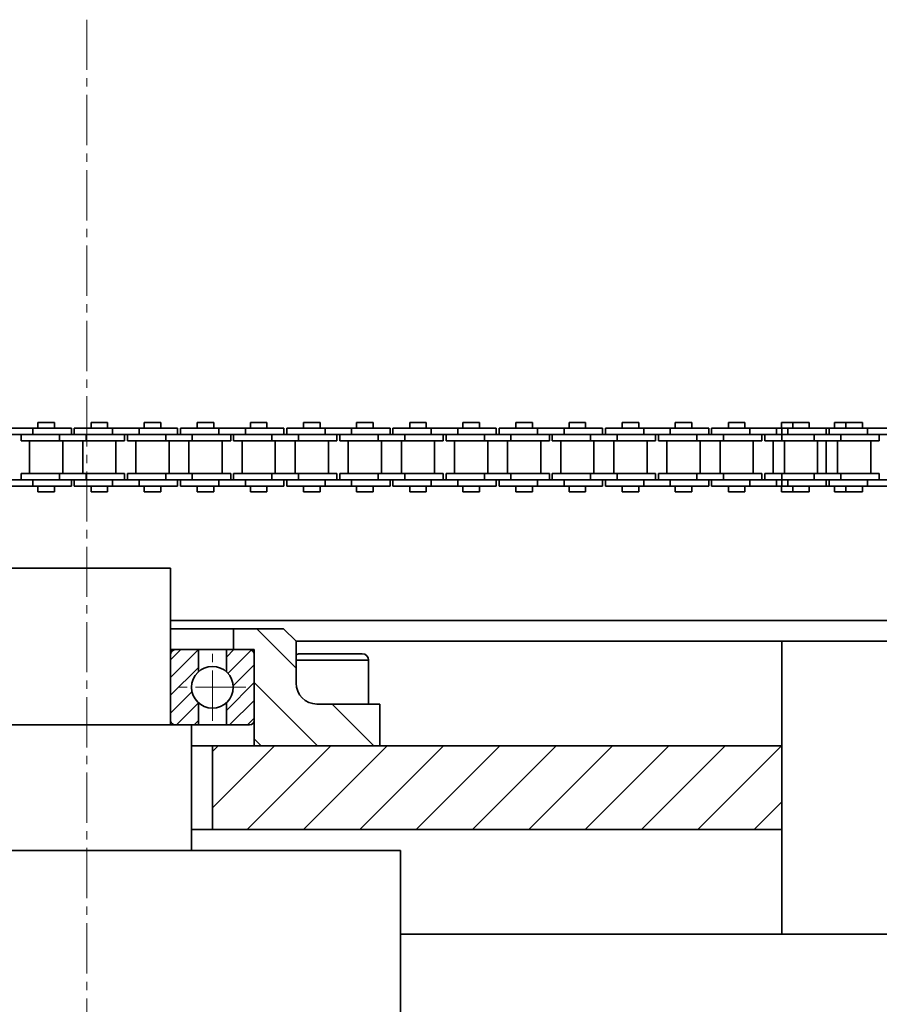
# Model space of a CAD drawing. Header units: millimetres. Extents: x 2945 to 26725, y -1082 to 16127.
# Tile 75 of 151: x 12569 to 12775, y 7665 to 7900. Entities that reach past the tile are written whole.
import ezdxf

# ---------------------------------------------------------------- set-up
doc = ezdxf.new("R2010")
doc.units = ezdxf.units.MM
doc.linetypes.add('点画线', pattern=[18, 12, -2, 2, -2])
for name, color, linetype, lineweight in [('中心线层', 1, '点画线', 18), ('几何体', 7, 'Continuous', 35), ('剖面线', 4, 'Continuous', 18), ('剖面线层', 4, 'Continuous', 18)]:
    doc.layers.add(name, color=color, linetype=linetype, lineweight=lineweight)
pattern_1 = [(45, (0, 0), (-2.121320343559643, 2.121320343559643), [])]

msp = doc.modelspace()

# ---------------------------------------------------------------- hatches: boundary and pattern name
at = {"layer": '剖面线'}
h = msp.add_hatch(dxfattribs=at)
h.set_pattern_fill('ANSI31', color=256, style=0, pattern_type=0)
h.set_pattern_definition([(135.0000000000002, (0, 0), (-6.735192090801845, -6.735192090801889), [])])
edge = h.paths.add_edge_path(flags=0)
edge.add_line((12655.25440187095, 7726.851522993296), (12655.25440187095, 7736.851522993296))
edge.add_line((12655.25440187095, 7736.851522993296), (12640.25440187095, 7736.851522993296))
edge.add_arc((12640.25440187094, 7741.851522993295), 4.999999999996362, 180, 270.0000000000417)
edge.add_line((12635.25440187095, 7741.851522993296), (12635.25440187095, 7751.851522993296))
edge.add_line((12635.25440187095, 7751.851522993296), (12632.25440187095, 7754.851522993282))
edge.add_line((12632.25440187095, 7754.851522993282), (12620.25440187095, 7754.851522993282))
edge.add_line((12620.25440187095, 7754.851522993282), (12620.25440187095, 7749.851522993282))
edge.add_line((12620.25440187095, 7749.851522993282), (12625.25440187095, 7749.851522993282))
edge.add_line((12625.25440187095, 7749.851522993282), (12625.25440187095, 7726.851522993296))
edge.add_line((12625.25440187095, 7726.851522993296), (12655.25440187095, 7726.851522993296))
h = msp.add_hatch(dxfattribs=at)
h.set_pattern_fill('ANSI31', color=256, style=0, pattern_type=0)
h.set_pattern_definition([(45, (0, 0), (-6.735192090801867, 6.735192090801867), [])])
h.paths.add_polyline_path([(12615.254401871, 7706.851522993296), (12751.43283301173, 7706.851522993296), (12751.43283301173, 7726.851522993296), (12615.254401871, 7726.851522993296)], flags=0)
at = {"layer": '剖面线层'}
h = msp.add_hatch(dxfattribs=at)
h.set_pattern_fill('无图案', color=256, style=0, pattern_type=0)
h.set_pattern_definition(pattern_1)
edge = h.paths.add_edge_path(flags=0)
edge.add_line((12605.25467561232, 7732.951520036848), (12605.25467561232, 7748.751519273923))
edge.add_line((12605.25467561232, 7748.751519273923), (12605.25467561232, 7749.851522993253))
edge.add_line((12605.25467561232, 7749.851522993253), (12606.35426209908, 7749.851522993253))
edge.add_arc((12606.3533889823, 7748.752809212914), 1.098714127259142, 89.95446867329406, 180.0672677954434)
edge.add_line((12605.25467561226, 7748.75151927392), (12605.25467561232, 7749.851522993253))
edge.add_line((12605.25467561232, 7749.851522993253), (12606.35426209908, 7749.851522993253))
edge.add_line((12606.35426209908, 7749.851522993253), (12611.920859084, 7749.851522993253))
edge.add_line((12611.920859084, 7749.851522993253), (12611.920859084, 7744.565080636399))
edge.add_arc((12615.25428770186, 7740.851489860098), 4.990240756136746, 131.9120853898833, 179.9999999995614)
edge.add_arc((12615.25428771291, 7740.851489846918), 4.990240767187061, 179.9999998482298, 228.0879154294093)
edge.add_line((12611.92085914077, 7737.137899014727), (12611.920859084, 7731.851516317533))
edge.add_line((12611.920859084, 7731.851516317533), (12610.25479005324, 7731.851516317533))
edge.add_line((12610.25479005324, 7731.851516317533), (12606.35426209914, 7731.851516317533))
edge.add_arc((12606.35328751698, 7732.950128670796), 1.098612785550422, 179.9274362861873, 270.0508272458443)
h = msp.add_hatch(dxfattribs=at)
h.set_pattern_fill('无图案', color=256, style=0, pattern_type=0)
h.set_pattern_definition(pattern_1)
edge = h.paths.add_edge_path(flags=0)
edge.add_line((12625.2538998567, 7732.951520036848), (12625.2538998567, 7748.751519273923))
edge.add_line((12625.2538998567, 7748.751519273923), (12625.2538998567, 7749.851522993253))
edge.add_line((12625.2538998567, 7749.851522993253), (12624.15431337, 7749.851522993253))
edge.add_arc((12624.1551864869, 7748.752809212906), 1.098714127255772, 359.9327322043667, 450.0455313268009)
edge.add_line((12625.2538998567, 7748.751519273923), (12625.2538998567, 7749.851522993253))
edge.add_line((12625.2538998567, 7749.851522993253), (12624.15431337, 7749.851522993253))
edge.add_line((12624.15431337, 7749.851522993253), (12618.58771638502, 7749.851522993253))
edge.add_line((12618.58771638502, 7749.851522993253), (12618.58771638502, 7744.565080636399))
edge.add_arc((12615.25428776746, 7740.851489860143), 4.990240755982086, 359.9999999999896, 408.0879146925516)
edge.add_arc((12615.25428778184, 7740.851489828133), 4.990240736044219, 311.9120849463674, 360.0000000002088)
edge.add_line((12618.58771638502, 7737.137899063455), (12618.58771638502, 7731.851516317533))
edge.add_line((12618.58771638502, 7731.851516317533), (12620.25378541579, 7731.851516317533))
edge.add_line((12620.25378541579, 7731.851516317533), (12624.15431336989, 7731.851516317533))
edge.add_arc((12624.1552879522, 7732.950128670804), 1.098612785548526, 269.9491727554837, 360.0725637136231)

# ---------------------------------------------------------------- linework, layer by layer
at = {"layer": '中心线层'}
for p, q in [((12585.254401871, 7900.461099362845), (12585.254401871, 4976.200472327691)), ((12615.25428773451, 7732.861249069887), (12615.25428773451, 7748.841730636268)), ((12623.24452851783, 7740.85148985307), (12607.26404695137, 7740.85148985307))]:
    msp.add_line(p, q, dxfattribs=at)
at = {"layer": '几何体'}
for p, q in [((12573.53670485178, 7804.15372270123), (12573.53670485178, 7802.778722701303)), ((12577.49670485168, 7804.15372270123), (12573.53670485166, 7804.15372270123)), ((12577.49670485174, 7802.778722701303), (12577.49670485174, 7804.15372270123)), ((12586.23668738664, 7804.15372270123), (12586.23668738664, 7802.778722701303)), ((12590.19668738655, 7804.15372270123), (12586.23668738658, 7804.15372270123)), ((12590.19668738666, 7802.778722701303), (12590.19668738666, 7804.15372270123)), ((12598.93668738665, 7804.15372270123), (12598.93668738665, 7802.778722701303)), ((12602.89668738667, 7804.15372270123), (12598.93668738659, 7804.15372270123)), ((12602.89668738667, 7802.778722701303), (12602.89668738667, 7804.15372270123)), ((12611.63666992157, 7804.15372270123), (12611.63666992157, 7802.778722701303)), ((12615.59666992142, 7804.15372270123), (12611.63666992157, 7804.15372270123)), ((12615.59666992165, 7802.778722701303), (12615.59666992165, 7804.15372270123)), ((12624.33666992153, 7804.15372270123), (12624.33666992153, 7802.778722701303)), ((12628.29666992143, 7804.15372270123), (12624.33666992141, 7804.15372270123)), ((12628.29666992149, 7802.778722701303), (12628.29666992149, 7804.15372270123)), ((12637.03665245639, 7804.15372270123), (12637.03665245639, 7802.778722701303)), ((12640.99665245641, 7804.15372270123), (12637.03665245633, 7804.15372270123)), ((12640.99665245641, 7802.778722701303), (12640.99665245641, 7804.15372270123)), ((12649.7366524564, 7804.15372270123), (12649.7366524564, 7802.778722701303)), ((12653.69665245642, 7804.15372270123), (12649.73665245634, 7804.15372270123)), ((12653.69665245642, 7802.778722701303), (12653.69665245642, 7804.15372270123)), ((12662.43663499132, 7804.15372270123), (12662.43663499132, 7802.778722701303)), ((12666.39663499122, 7804.15372270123), (12662.43663499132, 7804.15372270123)), ((12666.3966349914, 7802.778722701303), (12666.3966349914, 7804.15372270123)), ((12675.13663499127, 7804.15372270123), (12675.13663499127, 7802.778722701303)), ((12679.09663499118, 7804.15372270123), (12675.13663499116, 7804.15372270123)), ((12679.09663499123, 7802.778722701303), (12679.09663499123, 7804.15372270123)), ((12687.83661752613, 7804.15372270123), (12687.83661752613, 7802.778722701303)), ((12691.79661752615, 7804.15372270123), (12687.83661752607, 7804.15372270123)), ((12691.79661752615, 7802.778722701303), (12691.79661752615, 7804.15372270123)), ((12700.53661752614, 7804.15372270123), (12700.53661752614, 7802.778722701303)), ((12704.49661752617, 7804.15372270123), (12700.53661752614, 7804.15372270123)), ((12704.49661752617, 7802.778722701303), (12704.49661752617, 7804.15372270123)), ((12713.23660006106, 7804.15372270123), (12713.23660006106, 7802.778722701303)), ((12717.19660006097, 7804.15372270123), (12713.23660006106, 7804.15372270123)), ((12717.19660006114, 7802.778722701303), (12717.19660006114, 7804.15372270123)), ((12725.93660006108, 7804.15372270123), (12725.93660006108, 7802.778722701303)), ((12729.89660006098, 7804.15372270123), (12725.93660006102, 7804.15372270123)), ((12729.8966000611, 7802.778722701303), (12729.8966000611, 7804.15372270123)), ((12738.63658259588, 7804.15372270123), (12738.63658259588, 7802.778722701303)), ((12742.5965825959, 7804.15372270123), (12738.63658259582, 7804.15372270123)), ((12742.5965825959, 7802.778722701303), (12742.5965825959, 7804.15372270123)), ((12751.33658259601, 7804.15372270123), (12751.33658259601, 7802.778722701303)), ((12754.01487912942, 7804.15372270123), (12751.33658259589, 7804.15372270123)), ((12754.01487912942, 7804.153722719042), (12754.01487912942, 7802.778722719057)), ((12755.99487912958, 7804.153722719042), (12754.01487912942, 7804.153722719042)), ((12757.9748791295, 7804.153722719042), (12755.99487912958, 7804.153722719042)), ((12757.97487912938, 7802.778722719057), (12757.97487912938, 7804.153722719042)), ((12764.03656513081, 7804.15372270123), (12764.03656513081, 7802.778722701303)), ((12766.71486953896, 7804.15372270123), (12764.03656513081, 7804.15372270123)), ((12766.7148695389, 7804.15372270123), (12766.7148695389, 7802.778722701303)), ((12768.69486953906, 7804.15372270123), (12766.71486953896, 7804.15372270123)), ((12770.67486953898, 7804.15372270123), (12768.69486953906, 7804.15372270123)), ((12770.67486953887, 7802.778722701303), (12770.67486953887, 7804.15372270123)), ((12572.34170485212, 7802.778722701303), (12565.9917048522, 7802.778722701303)), ((12572.34170485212, 7801.278722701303), (12565.9917048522, 7801.278722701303)), ((12569.5167355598, 7801.27872279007), (12569.5167355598, 7799.778722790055)), ((12572.34170485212, 7802.778722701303), (12572.34170485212, 7801.278722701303)), ((12581.5167048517, 7802.778722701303), (12572.34170485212, 7802.778722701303)), ((12578.69173556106, 7801.27872279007), (12572.34170485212, 7801.27872279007)), ((12578.69173556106, 7801.27872279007), (12578.69173556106, 7799.778722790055)), ((12585.0417355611, 7801.27872279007), (12578.69173556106, 7801.27872279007)), ((12581.5167048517, 7801.278722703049), (12581.5167048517, 7802.778722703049)), ((12582.21668738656, 7802.778722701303), (12582.21668738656, 7801.278722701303)), ((12591.39168738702, 7802.778722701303), (12582.21668738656, 7802.778722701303)), ((12585.0417355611, 7801.27872279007), (12585.0417355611, 7799.778722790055)), ((12591.39168738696, 7801.278722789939), (12585.0417355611, 7801.27872279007)), ((12591.39168738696, 7801.278722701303), (12585.0417355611, 7801.278722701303)), ((12591.39168738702, 7802.778722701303), (12591.39168738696, 7801.278722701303)), ((12597.74168738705, 7802.778722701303), (12591.39168738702, 7802.778722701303)), ((12597.74168738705, 7801.278722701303), (12591.39168738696, 7801.278722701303)), ((12594.21673555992, 7799.778722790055), (12594.21673555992, 7801.27872279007)), ((12594.91671809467, 7801.27872279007), (12594.91671809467, 7799.778722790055)), ((12597.74168738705, 7802.778722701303), (12597.74168738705, 7801.278722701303)), ((12606.91668738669, 7802.778722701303), (12597.74168738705, 7802.778722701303)), ((12604.09171809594, 7801.27872279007), (12597.74168738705, 7801.27872279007)), ((12604.09171809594, 7801.278722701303), (12597.74168738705, 7801.278722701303)), ((12604.09171809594, 7801.27872279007), (12604.09171809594, 7799.778722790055)), ((12610.44171809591, 7801.27872279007), (12604.09171809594, 7801.27872279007)), ((12606.91668738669, 7801.278722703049), (12606.91668738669, 7802.778722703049)), ((12607.61666992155, 7802.778722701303), (12607.61666992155, 7801.278722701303)), ((12616.79166992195, 7802.778722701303), (12607.61666992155, 7802.778722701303)), ((12610.44171809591, 7801.27872279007), (12610.44171809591, 7799.778722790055)), ((12616.79166992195, 7801.278722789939), (12610.44171809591, 7801.27872279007)), ((12616.79166992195, 7801.278722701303), (12610.44171809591, 7801.278722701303)), ((12616.79166992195, 7802.778722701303), (12616.79166992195, 7801.278722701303)), ((12623.14166992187, 7802.778722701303), (12616.79166992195, 7802.778722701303)), ((12623.14166992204, 7801.278722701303), (12616.79166992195, 7801.278722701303)), ((12619.61671809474, 7799.778722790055), (12619.61671809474, 7801.27872279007)), ((12620.3167006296, 7801.27872279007), (12620.3167006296, 7799.778722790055)), ((12623.14166992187, 7802.778722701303), (12623.14166992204, 7801.278722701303)), ((12632.31666992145, 7802.778722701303), (12623.14166992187, 7802.778722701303)), ((12629.49170063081, 7801.27872279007), (12623.14166992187, 7801.27872279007)), ((12629.49170063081, 7801.278722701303), (12623.14166992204, 7801.278722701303)), ((12629.49170063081, 7801.27872279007), (12629.49170063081, 7799.778722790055)), ((12635.84170063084, 7801.27872279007), (12629.49170063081, 7801.27872279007)), ((12632.31666992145, 7801.278722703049), (12632.31666992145, 7802.778722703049)), ((12633.01665245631, 7802.778722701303), (12633.01665245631, 7801.278722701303)), ((12642.19165245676, 7802.778722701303), (12633.01665245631, 7802.778722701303)), ((12635.84170063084, 7801.27872279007), (12635.84170063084, 7799.778722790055)), ((12642.19165245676, 7801.278722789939), (12635.84170063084, 7801.27872279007)), ((12642.19165245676, 7801.278722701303), (12635.84170063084, 7801.278722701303)), ((12642.19165245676, 7802.778722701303), (12642.19165245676, 7801.278722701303)), ((12648.5416524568, 7802.778722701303), (12642.19165245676, 7802.778722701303)), ((12648.5416524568, 7801.278722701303), (12642.19165245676, 7801.278722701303)), ((12645.01670062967, 7799.778722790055), (12645.01670062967, 7801.27872279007)), ((12645.71668316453, 7801.27872279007), (12645.71668316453, 7799.778722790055)), ((12648.5416524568, 7802.778722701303), (12648.5416524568, 7801.278722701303)), ((12657.71665245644, 7802.778722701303), (12648.5416524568, 7802.778722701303)), ((12654.89168316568, 7801.27872279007), (12648.5416524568, 7801.27872279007)), ((12654.89168316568, 7801.27872279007), (12654.89168316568, 7799.778722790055)), ((12661.24168316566, 7801.27872279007), (12654.89168316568, 7801.27872279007)), ((12657.71665245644, 7801.278722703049), (12657.71665245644, 7802.778722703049)), ((12658.4166349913, 7802.778722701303), (12658.4166349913, 7801.278722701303)), ((12667.5916349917, 7802.778722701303), (12658.4166349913, 7802.778722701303)), ((12661.24168316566, 7801.27872279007), (12661.24168316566, 7799.778722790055)), ((12667.5916349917, 7801.278722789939), (12661.24168316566, 7801.27872279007)), ((12667.5916349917, 7801.278722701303), (12661.24168316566, 7801.278722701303)), ((12667.5916349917, 7802.778722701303), (12667.5916349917, 7801.278722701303)), ((12673.94163499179, 7802.778722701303), (12667.5916349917, 7802.778722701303)), ((12673.94163499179, 7801.278722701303), (12667.5916349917, 7801.278722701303)), ((12670.41668316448, 7799.778722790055), (12670.41668316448, 7801.27872279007)), ((12671.11666569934, 7801.27872279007), (12671.11666569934, 7799.778722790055)), ((12673.94163499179, 7802.778722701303), (12673.94163499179, 7801.278722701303)), ((12683.11663499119, 7802.778722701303), (12673.94163499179, 7802.778722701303)), ((12680.29166570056, 7801.27872279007), (12673.94163499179, 7801.27872279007)), ((12680.29166570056, 7801.278722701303), (12673.94163499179, 7801.278722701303)), ((12680.29166570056, 7801.27872279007), (12680.29166570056, 7799.778722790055)), ((12686.64166570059, 7801.27872279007), (12680.29166570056, 7801.27872279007)), ((12683.11663499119, 7801.278722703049), (12683.11663499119, 7802.778722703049)), ((12683.81661752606, 7802.778722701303), (12683.81661752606, 7801.278722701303)), ((12692.99161752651, 7802.778722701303), (12683.81661752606, 7802.778722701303)), ((12686.64166570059, 7801.27872279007), (12686.64166570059, 7799.778722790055)), ((12692.99161752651, 7801.278722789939), (12686.64166570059, 7801.27872279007)), ((12692.99161752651, 7801.278722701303), (12686.64166570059, 7801.278722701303)), ((12692.99161752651, 7802.778722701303), (12692.99161752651, 7801.278722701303)), ((12699.34161752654, 7802.778722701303), (12692.99161752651, 7802.778722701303)), ((12699.34161752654, 7801.278722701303), (12692.99161752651, 7801.278722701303)), ((12695.81666569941, 7799.778722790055), (12695.81666569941, 7801.27872279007)), ((12696.51664823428, 7801.27872279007), (12696.51664823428, 7799.778722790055)), ((12699.34161752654, 7802.778722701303), (12699.34161752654, 7801.278722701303)), ((12708.51661752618, 7802.778722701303), (12699.34161752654, 7802.778722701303)), ((12705.69164823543, 7801.27872279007), (12699.34161752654, 7801.27872279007)), ((12705.69164823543, 7801.278722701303), (12699.34161752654, 7801.278722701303)), ((12705.69164823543, 7801.27872279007), (12705.69164823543, 7799.778722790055)), ((12712.0416482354, 7801.27872279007), (12705.69164823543, 7801.27872279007)), ((12708.51661752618, 7801.278722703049), (12708.51661752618, 7802.778722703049)), ((12709.21660006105, 7802.778722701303), (12709.21660006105, 7801.278722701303)), ((12718.39160006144, 7802.778722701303), (12709.21660006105, 7802.778722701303)), ((12712.0416482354, 7801.27872279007), (12712.0416482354, 7799.778722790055)), ((12718.39160006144, 7801.278722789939), (12712.0416482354, 7801.27872279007)), ((12718.39160006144, 7801.278722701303), (12712.0416482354, 7801.278722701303)), ((12718.39160006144, 7802.778722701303), (12718.39160006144, 7801.278722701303)), ((12724.74160006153, 7802.778722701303), (12718.39160006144, 7802.778722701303)), ((12724.74160006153, 7801.278722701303), (12718.39160006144, 7801.278722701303)), ((12721.21664823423, 7799.778722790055), (12721.21664823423, 7801.27872279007)), ((12721.91663076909, 7801.27872279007), (12721.91663076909, 7799.778722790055)), ((12724.74160006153, 7802.778722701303), (12724.74160006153, 7801.278722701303)), ((12733.91660006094, 7802.778722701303), (12724.74160006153, 7802.778722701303)), ((12731.0916307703, 7801.27872279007), (12724.74160006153, 7801.27872279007)), ((12731.0916307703, 7801.278722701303), (12724.74160006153, 7801.278722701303)), ((12731.0916307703, 7801.27872279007), (12731.0916307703, 7799.778722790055)), ((12737.44163077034, 7801.27872279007), (12731.0916307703, 7801.27872279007)), ((12733.91660006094, 7801.278722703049), (12733.91660006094, 7802.778722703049)), ((12734.61658259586, 7802.778722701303), (12734.61658259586, 7801.278722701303)), ((12743.79158259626, 7802.778722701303), (12734.61658259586, 7802.778722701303)), ((12737.44163077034, 7801.27872279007), (12737.44163077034, 7799.778722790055)), ((12743.79158259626, 7801.278722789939), (12737.44163077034, 7801.27872279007)), ((12743.79158259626, 7801.278722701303), (12737.44163077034, 7801.278722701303)), ((12743.79158259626, 7802.778722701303), (12743.79158259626, 7801.278722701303)), ((12750.14158259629, 7802.778722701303), (12743.79158259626, 7802.778722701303)), ((12750.14158259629, 7801.278722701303), (12743.79158259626, 7801.278722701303)), ((12746.61663076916, 7799.778722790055), (12746.61663076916, 7801.27872279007)), ((12747.31661330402, 7801.27872279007), (12747.31661330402, 7799.778722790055)), ((12750.14158259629, 7802.778722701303), (12750.14158259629, 7801.278722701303)), ((12751.33658259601, 7802.778722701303), (12750.14158259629, 7802.778722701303)), ((12751.33658259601, 7801.27872279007), (12750.14158259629, 7801.27872279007)), ((12751.33658259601, 7801.278722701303), (12750.14158259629, 7801.278722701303)), ((12751.43283301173, 7801.278722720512), (12751.43283301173, 7802.778722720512)), ((12752.81987913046, 7802.778722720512), (12751.43283301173, 7802.778722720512)), ((12751.43283301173, 7799.778722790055), (12751.43283301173, 7801.27872279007)), ((12752.81987913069, 7801.27872272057), (12751.43283301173, 7801.278722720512)), ((12752.81987913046, 7802.778722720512), (12752.81987913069, 7801.27872272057)), ((12761.99487912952, 7802.778722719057), (12752.81987913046, 7802.778722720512)), ((12759.16983883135, 7801.27872279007), (12752.81987913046, 7801.278722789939)), ((12759.16983883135, 7801.278722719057), (12752.81987913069, 7801.27872272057)), ((12759.16983883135, 7801.27872279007), (12759.16983883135, 7799.778722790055)), ((12765.51983883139, 7801.27872279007), (12759.16983883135, 7801.27872279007)), ((12761.99487912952, 7801.278722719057), (12761.99487912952, 7802.778722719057)), ((12762.69486953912, 7802.778722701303), (12761.99487912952, 7802.778722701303)), ((12762.69486953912, 7802.778722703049), (12762.69486953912, 7801.278722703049)), ((12771.86986954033, 7802.778722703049), (12762.69486953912, 7802.778722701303)), ((12765.51983883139, 7801.27872279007), (12765.51983883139, 7799.778722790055)), ((12771.86986954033, 7801.27872279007), (12765.51983883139, 7801.27872279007)), ((12771.8698695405, 7801.278722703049), (12765.51983883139, 7801.278722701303)), ((12771.86986954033, 7802.778722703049), (12771.8698695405, 7801.278722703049)), ((12778.21986954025, 7802.778722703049), (12771.86986954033, 7802.778722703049)), ((12778.21986954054, 7801.278722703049), (12771.8698695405, 7801.278722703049)), ((12774.69483883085, 7799.778722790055), (12774.69483883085, 7801.27872279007)), ((12578.69173556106, 7799.778722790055), (12569.5167355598, 7799.778722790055)), ((12571.54173555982, 7799.778722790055), (12571.54173555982, 7791.928722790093)), ((12585.0417355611, 7799.778722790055), (12578.69173556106, 7799.778722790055)), ((12579.49173555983, 7791.928722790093), (12579.49173555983, 7799.778722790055)), ((12584.24173555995, 7799.778722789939), (12584.24173555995, 7791.928722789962)), ((12594.21673555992, 7799.778722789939), (12585.0417355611, 7799.778722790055)), ((12592.19173555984, 7791.928722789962), (12592.19173555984, 7799.778722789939)), ((12604.09171809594, 7799.778722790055), (12594.91671809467, 7799.778722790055)), ((12596.94171809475, 7799.778722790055), (12596.94171809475, 7791.928722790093)), ((12610.44171809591, 7799.778722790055), (12604.09171809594, 7799.778722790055)), ((12604.89171809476, 7791.928722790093), (12604.89171809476, 7799.778722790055)), ((12609.64171809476, 7799.778722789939), (12609.64171809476, 7791.928722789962)), ((12619.61671809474, 7799.778722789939), (12610.44171809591, 7799.778722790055)), ((12617.59171809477, 7791.928722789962), (12617.59171809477, 7799.778722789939)), ((12629.49170063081, 7799.778722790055), (12620.31670062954, 7799.778722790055)), ((12622.34170062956, 7799.778722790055), (12622.34170062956, 7791.928722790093)), ((12635.84170063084, 7799.778722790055), (12629.49170063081, 7799.778722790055)), ((12630.29170062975, 7791.928722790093), (12630.29170062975, 7799.778722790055)), ((12635.04170062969, 7799.778722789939), (12635.04170062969, 7791.928722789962)), ((12645.01670062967, 7799.778722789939), (12635.84170063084, 7799.778722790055)), ((12642.99170062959, 7791.928722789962), (12642.99170062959, 7799.778722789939)), ((12654.89168316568, 7799.778722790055), (12645.71668316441, 7799.778722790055)), ((12647.7416831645, 7799.778722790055), (12647.7416831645, 7791.928722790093)), ((12661.24168316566, 7799.778722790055), (12654.89168316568, 7799.778722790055)), ((12655.69168316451, 7791.928722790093), (12655.69168316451, 7799.778722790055)), ((12660.44168316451, 7799.778722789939), (12660.44168316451, 7791.928722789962)), ((12670.41668316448, 7799.778722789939), (12661.24168316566, 7799.778722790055)), ((12668.39168316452, 7791.928722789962), (12668.39168316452, 7799.778722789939)), ((12680.29166570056, 7799.778722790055), (12671.11666569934, 7799.778722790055)), ((12673.14166569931, 7799.778722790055), (12673.14166569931, 7791.928722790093)), ((12686.64166570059, 7799.778722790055), (12680.29166570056, 7799.778722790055)), ((12681.0916656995, 7791.928722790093), (12681.0916656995, 7799.778722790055)), ((12685.84166569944, 7799.778722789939), (12685.84166569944, 7791.928722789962)), ((12695.81666569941, 7799.778722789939), (12686.64166570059, 7799.778722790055)), ((12693.79166569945, 7791.928722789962), (12693.79166569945, 7799.778722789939)), ((12705.69164823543, 7799.778722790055), (12696.51664823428, 7799.778722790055)), ((12698.5416482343, 7799.778722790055), (12698.5416482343, 7791.928722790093)), ((12712.0416482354, 7799.778722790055), (12705.69164823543, 7799.778722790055)), ((12706.49164823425, 7791.928722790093), (12706.49164823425, 7799.778722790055)), ((12711.24164823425, 7799.778722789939), (12711.24164823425, 7791.928722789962)), ((12721.21664823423, 7799.778722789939), (12712.0416482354, 7799.778722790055)), ((12719.19164823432, 7791.928722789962), (12719.19164823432, 7799.778722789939)), ((12731.0916307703, 7799.778722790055), (12721.91663076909, 7799.778722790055)), ((12723.94163076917, 7799.778722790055), (12723.94163076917, 7791.928722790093)), ((12737.44163077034, 7799.778722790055), (12731.0916307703, 7799.778722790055)), ((12731.89163076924, 7791.928722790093), (12731.89163076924, 7799.778722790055)), ((12736.64163076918, 7799.778722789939), (12736.64163076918, 7791.928722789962)), ((12746.61663076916, 7799.778722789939), (12737.44163077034, 7799.778722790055)), ((12744.5916307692, 7791.928722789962), (12744.5916307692, 7799.778722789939)), ((12751.33658259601, 7799.778722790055), (12747.31661330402, 7799.778722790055)), ((12749.34161330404, 7799.778722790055), (12749.34161330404, 7791.928722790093)), ((12759.16983883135, 7799.778722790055), (12751.43283301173, 7799.778722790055)), ((12752.01983883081, 7799.778722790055), (12752.01983883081, 7791.928722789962)), ((12765.51983883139, 7799.778722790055), (12759.16983883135, 7799.778722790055)), ((12759.96983883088, 7791.928722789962), (12759.96983883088, 7799.778722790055)), ((12762.04161330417, 7799.778722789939), (12762.04161330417, 7791.928722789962)), ((12764.71983883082, 7799.778722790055), (12764.71983883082, 7791.928722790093)), ((12774.69483883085, 7799.778722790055), (12765.51983883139, 7799.778722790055)), ((12772.66983883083, 7791.928722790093), (12772.66983883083, 7799.778722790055)), ((12569.51673555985, 7791.928722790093), (12569.51673555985, 7790.428722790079)), ((12578.69173556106, 7791.928722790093), (12569.51673555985, 7791.928722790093)), ((12578.69173556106, 7790.428722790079), (12578.69173556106, 7791.928722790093)), ((12585.0417355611, 7791.928722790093), (12578.69173556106, 7791.928722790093)), ((12585.0417355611, 7790.428722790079), (12585.0417355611, 7791.928722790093)), ((12594.21673555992, 7791.928722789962), (12585.0417355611, 7791.928722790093)), ((12594.21673555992, 7790.428722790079), (12594.21673555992, 7791.928722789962)), ((12594.91671809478, 7791.928722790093), (12594.91671809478, 7790.428722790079)), ((12604.09171809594, 7791.928722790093), (12594.91671809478, 7791.928722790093)), ((12604.09171809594, 7790.428722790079), (12604.09171809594, 7791.928722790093)), ((12610.44171809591, 7791.928722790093), (12604.09171809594, 7791.928722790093)), ((12610.44171809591, 7790.428722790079), (12610.44171809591, 7791.928722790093)), ((12619.61671809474, 7791.928722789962), (12610.44171809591, 7791.928722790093)), ((12619.61671809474, 7790.428722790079), (12619.61671809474, 7791.928722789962)), ((12620.3167006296, 7791.928722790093), (12620.3167006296, 7790.428722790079)), ((12629.49170063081, 7791.928722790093), (12620.3167006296, 7791.928722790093)), ((12629.49170063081, 7790.428722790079), (12629.49170063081, 7791.928722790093)), ((12635.84170063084, 7791.928722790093), (12629.49170063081, 7791.928722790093)), ((12635.84170063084, 7790.428722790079), (12635.84170063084, 7791.928722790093)), ((12645.01670062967, 7791.928722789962), (12635.84170063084, 7791.928722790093)), ((12645.01670062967, 7790.428722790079), (12645.01670062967, 7791.928722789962)), ((12645.71668316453, 7791.928722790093), (12645.71668316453, 7790.428722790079)), ((12654.89168316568, 7791.928722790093), (12645.71668316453, 7791.928722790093)), ((12654.89168316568, 7790.428722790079), (12654.89168316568, 7791.928722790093)), ((12661.24168316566, 7791.928722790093), (12654.89168316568, 7791.928722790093)), ((12661.24168316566, 7790.428722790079), (12661.24168316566, 7791.928722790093)), ((12670.41668316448, 7791.928722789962), (12661.24168316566, 7791.928722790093)), ((12670.41668316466, 7790.428722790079), (12670.41668316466, 7791.928722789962)), ((12671.11666569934, 7791.928722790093), (12671.11666569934, 7790.428722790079)), ((12680.29166570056, 7791.928722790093), (12671.11666569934, 7791.928722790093)), ((12680.29166570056, 7790.428722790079), (12680.29166570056, 7791.928722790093)), ((12686.64166570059, 7791.928722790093), (12680.29166570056, 7791.928722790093)), ((12686.64166570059, 7790.428722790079), (12686.64166570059, 7791.928722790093)), ((12695.81666569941, 7791.928722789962), (12686.64166570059, 7791.928722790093)), ((12695.81666569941, 7790.428722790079), (12695.81666569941, 7791.928722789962)), ((12696.51664823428, 7791.928722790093), (12696.51664823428, 7790.428722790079)), ((12705.69164823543, 7791.928722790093), (12696.51664823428, 7791.928722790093)), ((12705.69164823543, 7790.428722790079), (12705.69164823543, 7791.928722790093)), ((12712.0416482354, 7791.928722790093), (12705.69164823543, 7791.928722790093)), ((12712.0416482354, 7790.428722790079), (12712.0416482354, 7791.928722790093)), ((12721.2166482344, 7791.928722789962), (12712.0416482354, 7791.928722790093)), ((12721.2166482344, 7790.428722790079), (12721.2166482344, 7791.928722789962)), ((12721.91663076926, 7791.928722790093), (12721.91663076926, 7790.428722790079)), ((12731.0916307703, 7791.928722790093), (12721.91663076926, 7791.928722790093)), ((12731.09163077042, 7790.428722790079), (12731.0916307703, 7791.928722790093)), ((12737.44163077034, 7791.928722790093), (12731.0916307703, 7791.928722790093)), ((12737.44163077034, 7790.428722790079), (12737.44163077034, 7791.928722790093)), ((12746.61663076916, 7791.928722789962), (12737.44163077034, 7791.928722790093)), ((12746.61663076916, 7790.428722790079), (12746.61663076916, 7791.928722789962)), ((12747.31661330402, 7791.928722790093), (12747.31661330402, 7790.428722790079)), ((12751.33658259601, 7791.928722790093), (12747.31661330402, 7791.928722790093)), ((12751.43283301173, 7791.928722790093), (12751.43283301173, 7790.428722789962)), ((12759.16983883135, 7791.928722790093), (12751.43283301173, 7791.928722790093)), ((12759.16983883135, 7790.428722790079), (12759.16983883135, 7791.928722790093)), ((12765.51983883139, 7791.928722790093), (12759.16983883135, 7791.928722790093)), ((12765.51983883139, 7790.428722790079), (12765.51983883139, 7791.928722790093)), ((12774.69483883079, 7791.928722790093), (12765.51983883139, 7791.928722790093)), ((12774.69483883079, 7790.428722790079), (12774.69483883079, 7791.928722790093)), ((12572.34170485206, 7790.428722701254), (12565.99170485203, 7790.428722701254)), ((12578.69173556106, 7790.428722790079), (12572.34170485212, 7790.428722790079)), ((12572.34170485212, 7788.928722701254), (12572.34170485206, 7790.428722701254)), ((12585.0417355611, 7790.428722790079), (12578.69173556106, 7790.428722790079)), ((12581.51670485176, 7788.928722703), (12581.51670485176, 7790.428722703)), ((12582.21668738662, 7790.428722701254), (12582.21668738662, 7788.928722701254)), ((12591.39168738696, 7790.428722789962), (12585.0417355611, 7790.428722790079)), ((12591.39168738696, 7790.428722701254), (12585.0417355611, 7790.428722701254)), ((12591.39168738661, 7788.928722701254), (12591.39168738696, 7790.428722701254)), ((12597.74168738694, 7790.428722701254), (12591.39168738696, 7790.428722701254)), ((12604.09171809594, 7790.428722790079), (12597.74168738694, 7790.428722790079)), ((12597.74168738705, 7788.928722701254), (12597.74168738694, 7790.428722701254)), ((12604.09171809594, 7790.428722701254), (12597.74168738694, 7790.428722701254)), ((12610.44171809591, 7790.428722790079), (12604.09171809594, 7790.428722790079)), ((12606.91668738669, 7788.928722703), (12606.91668738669, 7790.428722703)), ((12607.61666992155, 7790.428722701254), (12607.61666992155, 7788.928722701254)), ((12616.79166992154, 7790.428722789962), (12610.44171809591, 7790.428722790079)), ((12616.79166992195, 7790.428722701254), (12610.44171809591, 7790.428722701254)), ((12616.79166992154, 7788.928722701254), (12616.79166992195, 7790.428722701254)), ((12623.14166992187, 7790.428722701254), (12616.79166992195, 7790.428722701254)), ((12629.49170063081, 7790.428722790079), (12623.14166992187, 7790.428722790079)), ((12623.14166992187, 7788.928722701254), (12623.14166992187, 7790.428722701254)), ((12629.49170063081, 7790.428722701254), (12623.14166992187, 7790.428722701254)), ((12635.84170063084, 7790.428722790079), (12629.49170063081, 7790.428722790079)), ((12632.31666992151, 7788.928722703), (12632.31666992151, 7790.428722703)), ((12633.01665245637, 7790.428722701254), (12633.01665245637, 7788.928722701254)), ((12642.19165245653, 7790.428722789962), (12635.84170063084, 7790.428722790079)), ((12642.19165245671, 7790.428722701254), (12635.84170063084, 7790.428722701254)), ((12642.19165245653, 7788.928722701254), (12642.19165245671, 7790.428722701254)), ((12648.5416524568, 7790.428722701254), (12642.19165245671, 7790.428722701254)), ((12654.89168316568, 7790.428722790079), (12648.5416524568, 7790.428722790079)), ((12648.5416524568, 7788.928722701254), (12648.5416524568, 7790.428722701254)), ((12661.24168316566, 7790.428722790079), (12654.89168316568, 7790.428722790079)), ((12657.71665245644, 7788.928722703), (12657.71665245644, 7790.428722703)), ((12658.4166349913, 7790.428722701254), (12658.4166349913, 7788.928722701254)), ((12667.59163499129, 7790.428722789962), (12661.24168316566, 7790.428722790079)), ((12667.5916349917, 7790.428722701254), (12661.24168316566, 7790.428722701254)), ((12667.59163499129, 7788.928722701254), (12667.5916349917, 7790.428722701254)), ((12673.94163499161, 7790.428722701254), (12667.5916349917, 7790.428722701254)), ((12680.29166570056, 7790.428722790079), (12673.94163499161, 7790.428722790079)), ((12673.94163499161, 7788.928722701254), (12673.94163499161, 7790.428722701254)), ((12680.29166570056, 7790.428722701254), (12673.94163499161, 7790.428722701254)), ((12686.64166570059, 7790.428722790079), (12680.29166570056, 7790.428722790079)), ((12683.11663499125, 7788.928722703), (12683.11663499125, 7790.428722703)), ((12683.81661752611, 7790.428722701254), (12683.81661752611, 7788.928722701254)), ((12692.99161752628, 7790.428722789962), (12686.64166570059, 7790.428722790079)), ((12692.99161752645, 7790.428722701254), (12686.64166570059, 7790.428722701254)), ((12692.99161752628, 7788.928722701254), (12692.99161752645, 7790.428722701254)), ((12699.34161752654, 7790.428722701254), (12692.99161752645, 7790.428722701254)), ((12705.69164823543, 7790.428722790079), (12699.34161752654, 7790.428722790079)), ((12699.34161752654, 7788.928722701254), (12699.34161752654, 7790.428722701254)), ((12705.69164823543, 7790.428722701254), (12699.34161752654, 7790.428722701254)), ((12712.0416482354, 7790.428722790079), (12705.69164823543, 7790.428722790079)), ((12708.51661752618, 7788.928722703), (12708.51661752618, 7790.428722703)), ((12709.2166000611, 7790.428722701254), (12709.2166000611, 7788.928722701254)), ((12718.39160006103, 7790.428722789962), (12712.0416482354, 7790.428722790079)), ((12718.39160006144, 7790.428722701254), (12712.0416482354, 7790.428722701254)), ((12718.39160006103, 7788.928722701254), (12718.39160006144, 7790.428722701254)), ((12724.74160006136, 7790.428722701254), (12718.39160006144, 7790.428722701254)), ((12731.09163077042, 7790.428722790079), (12724.74160006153, 7790.428722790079)), ((12724.74160006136, 7788.928722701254), (12724.74160006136, 7790.428722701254)), ((12731.09163077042, 7790.428722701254), (12724.74160006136, 7790.428722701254)), ((12737.44163077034, 7790.428722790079), (12731.09163077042, 7790.428722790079)), ((12733.916600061, 7788.928722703), (12733.916600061, 7790.428722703)), ((12734.61658259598, 7790.428722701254), (12734.61658259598, 7788.928722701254)), ((12743.79158259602, 7790.428722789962), (12737.44163077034, 7790.428722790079)), ((12743.7915825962, 7790.428722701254), (12737.44163077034, 7790.428722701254)), ((12743.79158259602, 7788.928722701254), (12743.7915825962, 7790.428722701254)), ((12750.14158259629, 7790.428722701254), (12743.7915825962, 7790.428722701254)), ((12751.33658259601, 7790.428722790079), (12750.14158259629, 7790.428722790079)), ((12750.14158259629, 7788.928722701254), (12750.14158259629, 7790.428722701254)), ((12751.33658259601, 7790.428722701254), (12750.14158259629, 7790.428722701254)), ((12751.43283301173, 7790.428722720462), (12751.43283301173, 7788.928722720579)), ((12752.81987913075, 7790.428722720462), (12751.43283301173, 7790.428722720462)), ((12759.16983883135, 7790.428722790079), (12752.81987913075, 7790.428722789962)), ((12752.81987913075, 7788.928722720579), (12752.81987913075, 7790.428722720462)), ((12759.16983883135, 7790.428722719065), (12752.81987913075, 7790.428722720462)), ((12765.51983883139, 7790.428722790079), (12759.16983883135, 7790.428722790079)), ((12761.9948791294, 7788.928722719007), (12761.9948791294, 7790.428722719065)), ((12762.69486953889, 7790.428722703), (12762.69486953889, 7788.928722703)), ((12771.86986954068, 7790.428722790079), (12765.51983883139, 7790.428722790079)), ((12771.86986954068, 7790.428722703), (12765.51983883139, 7790.428722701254)), ((12771.86986954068, 7788.928722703), (12771.86986954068, 7790.428722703)), ((12778.2198695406, 7790.428722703), (12771.86986954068, 7790.428722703)), ((12572.34170485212, 7788.928722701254), (12565.9917048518, 7788.928722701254)), ((12581.51670485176, 7788.928722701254), (12572.34170485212, 7788.928722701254)), ((12573.53670485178, 7788.928722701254), (12573.53670485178, 7787.553722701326)), ((12577.49670485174, 7787.553722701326), (12573.53670485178, 7787.553722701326)), ((12577.49670485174, 7787.553722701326), (12577.49670485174, 7788.928722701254)), ((12591.39168738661, 7788.928722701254), (12582.21668738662, 7788.928722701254)), ((12586.23668738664, 7788.928722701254), (12586.23668738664, 7787.553722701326)), ((12590.19668738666, 7787.553722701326), (12586.23668738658, 7787.553722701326)), ((12590.19668738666, 7787.553722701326), (12590.19668738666, 7788.928722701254)), ((12597.74168738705, 7788.928722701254), (12591.39168738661, 7788.928722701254)), ((12606.91668738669, 7788.928722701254), (12597.74168738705, 7788.928722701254)), ((12598.93668738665, 7788.928722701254), (12598.93668738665, 7787.553722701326)), ((12602.89668738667, 7787.553722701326), (12598.93668738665, 7787.553722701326)), ((12602.89668738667, 7787.553722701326), (12602.89668738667, 7788.928722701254)), ((12616.79166992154, 7788.928722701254), (12607.61666992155, 7788.928722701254)), ((12611.63666992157, 7788.928722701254), (12611.63666992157, 7787.553722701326)), ((12615.59666992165, 7787.553722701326), (12611.63666992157, 7787.553722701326)), ((12615.59666992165, 7787.553722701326), (12615.59666992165, 7788.928722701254)), ((12623.14166992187, 7788.928722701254), (12616.79166992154, 7788.928722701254)), ((12632.31666992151, 7788.928722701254), (12623.14166992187, 7788.928722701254)), ((12624.33666992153, 7788.928722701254), (12624.33666992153, 7787.553722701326)), ((12628.29666992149, 7787.553722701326), (12624.33666992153, 7787.553722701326)), ((12628.29666992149, 7787.553722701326), (12628.29666992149, 7788.928722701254)), ((12642.19165245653, 7788.928722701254), (12633.01665245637, 7788.928722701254)), ((12637.03665245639, 7788.928722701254), (12637.03665245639, 7787.553722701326)), ((12640.99665245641, 7787.553722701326), (12637.03665245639, 7787.553722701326)), ((12640.99665245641, 7787.553722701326), (12640.99665245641, 7788.928722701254)), ((12648.5416524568, 7788.928722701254), (12642.19165245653, 7788.928722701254)), ((12657.71665245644, 7788.928722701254), (12648.5416524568, 7788.928722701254)), ((12649.7366524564, 7788.928722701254), (12649.7366524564, 7787.553722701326)), ((12653.69665245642, 7787.553722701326), (12649.7366524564, 7787.553722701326)), ((12653.69665245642, 7787.553722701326), (12653.69665245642, 7788.928722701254)), ((12667.59163499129, 7788.928722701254), (12658.4166349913, 7788.928722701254)), ((12662.43663499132, 7788.928722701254), (12662.43663499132, 7787.553722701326)), ((12666.3966349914, 7787.553722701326), (12662.43663499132, 7787.553722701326)), ((12666.3966349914, 7787.553722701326), (12666.3966349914, 7788.928722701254)), ((12673.94163499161, 7788.928722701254), (12667.59163499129, 7788.928722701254)), ((12683.11663499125, 7788.928722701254), (12673.94163499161, 7788.928722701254)), ((12675.13663499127, 7788.928722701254), (12675.13663499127, 7787.553722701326)), ((12679.09663499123, 7787.553722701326), (12675.13663499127, 7787.553722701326)), ((12679.09663499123, 7787.553722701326), (12679.09663499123, 7788.928722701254)), ((12692.99161752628, 7788.928722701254), (12683.81661752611, 7788.928722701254)), ((12687.83661752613, 7788.928722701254), (12687.83661752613, 7787.553722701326)), ((12691.79661752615, 7787.553722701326), (12687.83661752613, 7787.553722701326)), ((12691.79661752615, 7787.553722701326), (12691.79661752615, 7788.928722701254)), ((12699.34161752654, 7788.928722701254), (12692.99161752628, 7788.928722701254)), ((12708.51661752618, 7788.928722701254), (12699.34161752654, 7788.928722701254)), ((12700.53661752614, 7788.928722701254), (12700.53661752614, 7787.553722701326)), ((12704.49661752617, 7787.553722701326), (12700.53661752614, 7787.553722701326)), ((12704.49661752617, 7787.553722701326), (12704.49661752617, 7788.928722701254)), ((12718.39160006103, 7788.928722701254), (12709.2166000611, 7788.928722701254)), ((12713.23660006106, 7788.928722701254), (12713.23660006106, 7787.553722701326)), ((12717.19660006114, 7787.553722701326), (12713.23660006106, 7787.553722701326)), ((12717.19660006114, 7787.553722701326), (12717.19660006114, 7788.928722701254)), ((12724.74160006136, 7788.928722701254), (12718.39160006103, 7788.928722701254)), ((12733.916600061, 7788.928722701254), (12724.74160006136, 7788.928722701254)), ((12725.93660006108, 7788.928722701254), (12725.93660006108, 7787.553722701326)), ((12729.8966000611, 7787.553722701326), (12725.93660006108, 7787.553722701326)), ((12729.8966000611, 7787.553722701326), (12729.8966000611, 7788.928722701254)), ((12743.79158259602, 7788.928722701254), (12734.61658259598, 7788.928722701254)), ((12738.63658259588, 7788.928722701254), (12738.63658259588, 7787.553722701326)), ((12742.5965825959, 7787.553722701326), (12738.63658259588, 7787.553722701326)), ((12742.5965825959, 7787.553722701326), (12742.5965825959, 7788.928722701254)), ((12750.14158259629, 7788.928722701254), (12743.79158259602, 7788.928722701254)), ((12751.33658259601, 7788.928722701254), (12750.14158259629, 7788.928722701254)), ((12751.33658259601, 7788.928722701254), (12751.33658259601, 7787.553722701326)), ((12754.01487912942, 7787.553722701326), (12751.33658259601, 7787.553722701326)), ((12752.81987913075, 7788.928722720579), (12751.43283301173, 7788.928722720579)), ((12761.9948791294, 7788.928722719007), (12752.81987913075, 7788.928722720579)), ((12754.01487912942, 7788.928722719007), (12754.01487912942, 7787.55372271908)), ((12755.9948791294, 7787.55372271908), (12754.01487912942, 7787.55372271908)), ((12757.97487912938, 7787.55372271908), (12755.9948791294, 7787.55372271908)), ((12757.97487912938, 7787.55372271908), (12757.97487912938, 7788.928722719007)), ((12762.69486953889, 7788.928722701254), (12761.9948791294, 7788.928722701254)), ((12771.86986954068, 7788.928722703), (12762.69486953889, 7788.928722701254)), ((12764.03656513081, 7788.928722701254), (12764.03656513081, 7787.553722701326)), ((12766.7148695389, 7787.553722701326), (12764.03656513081, 7787.553722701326)), ((12766.7148695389, 7788.928722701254), (12766.7148695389, 7787.553722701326)), ((12768.69486953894, 7787.553722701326), (12766.7148695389, 7787.553722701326)), ((12770.67486953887, 7787.553722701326), (12768.69486953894, 7787.553722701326)), ((12770.67486953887, 7787.553722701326), (12770.67486953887, 7788.928722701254)), ((12778.2198695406, 7788.928722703), (12771.86986954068, 7788.928722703)), ((12565.2544018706, 7769.351522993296), (12605.2544018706, 7769.351522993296)), ((12605.2544018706, 7731.851522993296), (12605.2544018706, 7769.351522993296)), ((12605.2544018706, 7756.851522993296), (13680.71416819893, 7756.851522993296)), ((12620.25440187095, 7754.851522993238), (12605.2544018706, 7754.851522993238)), ((12620.25440187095, 7754.851522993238), (12620.25440187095, 7749.851522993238)), ((12632.25440187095, 7754.851522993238), (12620.25440187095, 7754.851522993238)), ((12635.25440187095, 7751.851522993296), (12632.25440187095, 7754.851522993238)), ((12635.25440187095, 7751.851522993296), (12635.25440187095, 7741.851522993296)), ((12751.43283301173, 7751.851522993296), (12635.25440187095, 7751.851522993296)), ((13820.254401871, 7751.851522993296), (12751.43283301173, 7751.851522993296)), ((12751.43283301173, 7681.851522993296), (12751.43283301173, 7751.851522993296)), ((12605.2544018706, 7749.851522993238), (12606.35440187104, 7749.851522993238)), ((12606.35440187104, 7749.851522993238), (12611.92106853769, 7749.851522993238)), ((12611.92057923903, 7749.851522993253), (12611.92057923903, 7744.564829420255)), ((12618.58773520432, 7749.851522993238), (12611.92106853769, 7749.851522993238)), ((12618.58771638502, 7744.565080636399), (12618.58771638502, 7749.851522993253)), ((12618.58773520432, 7749.851522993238), (12624.15440187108, 7749.851522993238)), ((12625.25440187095, 7749.851522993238), (12620.25440187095, 7749.851522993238)), ((12625.25440187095, 7749.851522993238), (12625.25440187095, 7726.851522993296)), ((12605.254401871, 7732.951522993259), (12605.254401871, 7748.751522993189)), ((12625.254401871, 7748.751522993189), (12625.254401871, 7732.951522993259)), ((12648.68105175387, 7747.351522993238), (12635.25440187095, 7747.351522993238)), ((12636.09071131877, 7748.851522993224), (12647.83266168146, 7748.851522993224)), ((12647.83266168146, 7748.851522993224), (12651.09071131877, 7748.851522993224)), ((12652.59071131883, 7747.351522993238), (12648.68105175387, 7747.351522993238)), ((12652.59071131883, 7736.851522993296), (12652.59071131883, 7747.351522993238)), ((12611.92057923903, 7737.138150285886), (12611.92057923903, 7731.851516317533)), ((12618.58771638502, 7731.851516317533), (12618.58771638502, 7737.18115973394)), ((12640.25440187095, 7736.851522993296), (12655.25440187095, 7736.851522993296)), ((12655.25440187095, 7726.851522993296), (12655.25440187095, 7736.851522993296)), ((12560.2544018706, 7731.851522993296), (12610.2544018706, 7731.851522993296)), ((12610.2544018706, 7701.851522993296), (12610.2544018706, 7731.851522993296)), ((12611.92106853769, 7731.851522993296), (12610.2544018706, 7731.851522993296)), ((12618.58773520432, 7731.851522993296), (12611.92106853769, 7731.851522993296)), ((12624.15440187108, 7731.851522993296), (12618.58773520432, 7731.851522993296)), ((12610.2544018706, 7726.851522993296), (12615.254401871, 7726.851522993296)), ((12615.254401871, 7706.851522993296), (12615.254401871, 7726.851522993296)), ((12615.254401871, 7726.851522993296), (12751.43283301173, 7726.851522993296)), ((12655.25440187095, 7726.851522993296), (12625.25440187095, 7726.851522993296)), ((12610.2544018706, 7706.851522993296), (12615.254401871, 7706.851522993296)), ((12615.254401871, 7706.851522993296), (12751.43283301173, 7706.851522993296)), ((12510.2544018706, 7701.851522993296), (12660.2544018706, 7701.851522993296)), ((12660.2544018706, 7659.351522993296), (12660.2544018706, 7701.851522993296)), ((12751.43283301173, 7681.851522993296), (12660.2544018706, 7681.851522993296)), ((13820.254401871, 7681.851522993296), (12751.43283301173, 7681.851522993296))]:
    msp.add_line(p, q, dxfattribs=at)
for points in [[(12578.7086769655, 7801.27872274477), (12578.09397372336, 7801.278722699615), (12576.67098530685, 7801.278722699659), (12575.17599970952, 7801.278722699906), (12573.70226528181, 7801.278722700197), (12572.34170485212, 7801.278722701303)], [(12654.90862457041, 7801.27872274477), (12654.29392132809, 7801.278722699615), (12652.87093291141, 7801.278722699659), (12651.37594731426, 7801.278722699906), (12649.90221288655, 7801.278722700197), (12648.5416524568, 7801.278722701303)], [(12578.70867697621, 7790.428722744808), (12578.09397372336, 7790.428722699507), (12576.67098530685, 7790.428722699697), (12575.17599970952, 7790.428722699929), (12573.7022652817, 7790.428722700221), (12572.34170485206, 7790.428722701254)], [(12654.90862458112, 7790.428722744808), (12654.29392132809, 7790.428722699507), (12652.87093291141, 7790.428722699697), (12651.37594731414, 7790.428722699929), (12649.90221288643, 7790.428722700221), (12648.5416524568, 7790.428722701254)]]:
    msp.add_lwpolyline(points, dxfattribs=at)
msp.add_circle((12615.25428773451, 7740.85148985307), 4.9902407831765, dxfattribs=at)
for centre, radius, start, end in [((12606.35420241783, 7748.751182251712), 1.100340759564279, 89.98961428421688, 179.982450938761), ((12606.35440187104, 7748.751522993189), 1.100000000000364, 89.99999999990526, 179.9999999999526), ((12624.15440187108, 7748.751522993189), 1.099999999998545, 0, 90), ((12636.09071131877, 7747.351522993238), 1.5, 90.00000000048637, 123.885817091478), ((12651.09071131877, 7747.351522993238), 1.5, 3.474013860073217e-11, 89.99999999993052), ((12640.25440187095, 7741.851522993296), 4.999999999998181, 180.0000000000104, 269.9999999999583), ((12606.35440187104, 7732.951522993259), 1.100000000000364, 180.0000000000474, 269.9999999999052), ((12624.15440187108, 7732.951522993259), 1.100000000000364, 270, 359.9999999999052)]:
    msp.add_arc(centre, radius, start, end, dxfattribs=at)

doc.saveas('drawing.dxf')
